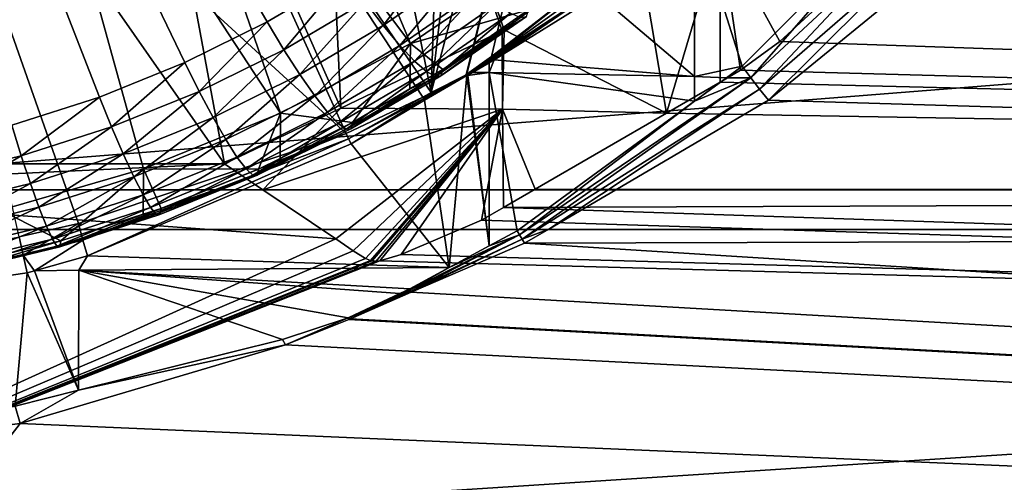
# Model space of a CAD drawing. Extents: x -850 to 850, y -465 to 0.
# Tile 34 of 125: x 10 to 38, y -435 to -422. Entities that reach past the tile are written whole.
import ezdxf

# ---------------------------------------------------------------- set-up
doc = ezdxf.new("R2010")
doc.units = 0
doc.linetypes.add('SOLIDLINE', pattern=[0])
doc.layers.add('BE3C_Lux_3440_1', color=252, linetype='SOLIDLINE')
doc.layers.add('Ueberlaufrosette_Modell_1', color=251, linetype='SOLIDLINE')

msp = doc.modelspace()

# ---------------------------------------------------------------- linework, layer by layer
at = {"layer": 'BE3C_Lux_3440_1', "color": 252}
for points in [[(22.8095, -423.285, 315.979), (21.8141, -423.792, 316.118), (36.0879, -369.766, 301.328)], [(21.8141, -423.792, 316.118), (25.1141, -395.643, 308.412), (36.0879, -369.766, 301.328)], [(22.8095, -423.285, 315.979), (36.0879, -369.766, 301.328), (22.8324, -423.267, 315.974)], [(36.0879, -369.766, 301.328), (23.5346, -422.755, 315.834), (22.8324, -423.267, 315.974)], [(36.0879, -369.766, 301.328), (26.2788, -420.628, 315.251), (23.5346, -422.755, 315.834)], [(21.8141, -423.792, 316.118), (22.5167, -401.691, 310.067), (25.1141, -395.643, 308.412)], [(155.201, -427.711, -317.378), (155.351, -400.371, -306.259), (0, -400.371, -306.33)], [(0, -427.711, -317.414), (155.201, -427.711, -317.378), (0, -400.371, -306.33)], [(18.3848, -406.885, 311.489), (22.5167, -401.691, 310.067), (21.8141, -423.792, 316.118)], [(13, -410.21, 314.991), (19.2219, -424.237, 318.832), (18.3848, -406.225, 313.901)], [(27.6646, -419.137, 317.435), (18.3848, -406.225, 313.901), (23.8984, -421.991, 318.217)], [(18.3848, -406.225, 313.901), (19.2219, -424.237, 318.832), (23.8408, -422.019, 318.224)], [(18.3848, -406.225, 313.901), (23.8408, -422.019, 318.224), (23.8984, -421.991, 318.217)], [(13, -410.87, 312.58), (18.3848, -406.885, 311.489), (21.8141, -423.792, 316.118)], [(6.72929, -412.715, 315.677), (15.8906, -425.837, 319.27), (13, -410.21, 314.991)], [(13, -410.21, 314.991), (15.8906, -425.837, 319.27), (19.2219, -424.237, 318.832)], [(13, -410.87, 312.58), (19.3732, -424.962, 316.438), (6.72929, -413.375, 313.266)], [(21.8141, -423.792, 316.118), (21.5727, -423.921, 316.153), (13, -410.87, 312.58)], [(13, -410.87, 312.58), (21.5727, -423.921, 316.153), (19.3732, -424.962, 316.438)], [(6.72929, -412.715, 315.677), (0.00404, -425.835, 319.269), (15.8906, -425.837, 319.27)], [(6.72929, -413.375, 313.266), (19.3732, -424.962, 316.438), (11.7161, -427.543, 317.145)], [(6.72929, -413.375, 313.266), (11.7161, -427.543, 317.145), (10.0122, -427.926, 317.249)], [(155.269, -414.291, -314.024), (155.202, -426.579, -319.607), (0, -426.581, -319.644)], [(0, -414.294, -314.077), (155.269, -414.291, -314.024), (0, -426.581, -319.644)], [(36.1734, -420.158, 313.844), (41.3565, -414.268, 311.367), (155.201, -427.711, 317.378)], [(155.202, -426.579, 319.607), (39.7455, -414.274, 314.087), (37.9278, -416.668, 315.059)], [(155.202, -426.579, 319.607), (37.9278, -416.668, 315.059), (36.3953, -418.081, 315.687)], [(36.3953, -418.081, 315.687), (34.9117, -419.449, 316.295), (155.202, -426.579, 319.607)], [(29.345, -423.329, 315.587), (26.6, -420.989, 315.326), (29.3468, -418.72, 314.635)], [(29.3468, -418.72, 314.635), (30.7099, -423.035, 315.319), (29.345, -423.329, 315.587)], [(29.3468, -418.72, 314.635), (34.8974, -418.855, 313.637), (30.7099, -423.035, 315.319)], [(30.96, -423.371, 315.38), (30.7099, -423.035, 315.319), (34.8974, -418.855, 313.637)], [(35.3119, -419.309, 313.634), (30.96, -423.371, 315.38), (34.8974, -418.855, 313.637)], [(28.547, -424.381, 318.57), (27.6646, -419.137, 317.435), (23.8984, -421.991, 318.217)], [(30.0795, -419.206, 317.216), (27.6646, -419.137, 317.435), (28.547, -424.381, 318.57)], [(28.547, -424.381, 318.57), (30.082, -423.491, 318.13), (30.0795, -419.206, 317.216)], [(31.7878, -422.329, 317.575), (34.9117, -419.449, 316.295), (30.0795, -419.206, 317.216)], [(30.0795, -419.206, 317.216), (30.082, -423.491, 318.13), (30.6648, -423.153, 317.963)], [(30.0795, -419.206, 317.216), (30.6648, -423.153, 317.963), (31.7878, -422.329, 317.575)], [(35.3119, -419.309, 313.634), (31.2138, -423.695, 315.474), (30.96, -423.371, 315.38)], [(35.7393, -419.746, 313.704), (31.2138, -423.695, 315.474), (35.3119, -419.309, 313.634)], [(155.202, -426.579, 319.607), (34.9117, -419.449, 316.295), (31.7878, -422.329, 317.575)], [(35.7393, -419.746, 313.704), (31.4694, -424.007, 315.601), (31.2138, -423.695, 315.474)], [(36.1734, -420.158, 313.844), (31.4694, -424.007, 315.601), (35.7393, -419.746, 313.704)], [(36.1734, -420.158, 313.844), (155.201, -427.711, 317.378), (31.4694, -424.007, 315.601)], [(26.2788, -420.628, 315.251), (23.5604, -422.788, 315.843), (23.5346, -422.755, 315.834)], [(26.2788, -420.628, 315.251), (26.386, -420.747, 315.281), (23.5604, -422.788, 315.843)], [(26.4931, -420.868, 315.306), (23.5604, -422.788, 315.843), (26.386, -420.747, 315.281)], [(23.5863, -422.822, 315.851), (23.5604, -422.788, 315.843), (26.4931, -420.868, 315.306)], [(23.6121, -422.856, 315.86), (23.5863, -422.822, 315.851), (26.4931, -420.868, 315.306)], [(26.4931, -420.868, 315.306), (26.6, -420.989, 315.326), (23.6121, -422.856, 315.86)], [(29.345, -423.329, 315.587), (23.6121, -422.856, 315.86), (26.6, -420.989, 315.326)], [(23.8549, -424.267, 318.855), (23.8408, -422.019, 318.224), (19.2219, -424.237, 318.832)], [(23.8549, -424.267, 318.855), (23.8984, -421.991, 318.217), (23.8408, -422.019, 318.224)], [(28.547, -424.381, 318.57), (23.8984, -421.991, 318.217), (23.8549, -424.267, 318.855)], [(155.202, -426.579, 319.607), (31.7878, -422.329, 317.575), (30.6648, -423.153, 317.963)], [(23.5346, -422.755, 315.834), (22.8413, -423.277, 315.977), (22.8324, -423.267, 315.974)], [(23.5346, -422.755, 315.834), (23.5604, -422.788, 315.843), (22.8413, -423.277, 315.977)], [(23.5863, -422.822, 315.851), (22.8413, -423.277, 315.977), (23.5604, -422.788, 315.843)], [(22.8503, -423.288, 315.98), (22.8413, -423.277, 315.977), (23.5863, -422.822, 315.851)], [(23.5863, -422.822, 315.851), (22.9967, -423.218, 315.96), (22.8503, -423.288, 315.98)], [(23.5863, -422.822, 315.851), (23.4705, -422.939, 315.883), (22.9967, -423.218, 315.96)], [(23.6121, -422.856, 315.86), (23.4705, -422.939, 315.883), (23.5863, -422.822, 315.851)], [(22.9967, -423.218, 315.96), (23.4705, -422.939, 315.883), (23.4704, -423.219, 315.955)], [(23.4704, -423.219, 315.955), (23.4705, -422.939, 315.883), (23.6121, -422.856, 315.86)], [(23.4704, -423.219, 315.955), (23.6121, -422.856, 315.86), (29.345, -423.329, 315.587)], [(30.7099, -423.035, 315.319), (30.2603, -423.364, 315.469), (29.345, -423.329, 315.587)], [(30.96, -423.371, 315.38), (30.2603, -423.364, 315.469), (30.7099, -423.035, 315.319)], [(22.8264, -423.305, 315.984), (21.6194, -424.004, 316.177), (22.818, -423.295, 315.982)], [(22.818, -423.295, 315.982), (21.6194, -424.004, 316.177), (21.8485, -423.851, 316.134)], [(22.8264, -423.305, 315.984), (22.3288, -428.803, 317.985), (21.6194, -424.004, 316.177)], [(21.8313, -423.822, 316.126), (21.8141, -423.792, 316.118), (22.8095, -423.285, 315.979)], [(22.8095, -423.285, 315.979), (21.8485, -423.851, 316.134), (21.8313, -423.822, 316.126)], [(22.818, -423.295, 315.982), (21.8485, -423.851, 316.134), (22.8095, -423.285, 315.979)], [(22.8349, -423.314, 315.987), (22.3288, -428.803, 317.985), (22.8264, -423.305, 315.984)], [(22.8349, -423.314, 315.987), (23.4683, -428.185, 317.673), (22.3288, -428.803, 317.985)], [(22.8324, -423.267, 315.974), (22.818, -423.295, 315.982), (22.8095, -423.285, 315.979)], [(22.8324, -423.267, 315.974), (22.8413, -423.277, 315.977), (22.818, -423.295, 315.982)], [(22.8264, -423.305, 315.984), (22.818, -423.295, 315.982), (22.8413, -423.277, 315.977)], [(22.8503, -423.288, 315.98), (22.8264, -423.305, 315.984), (22.8413, -423.277, 315.977)], [(22.8349, -423.314, 315.987), (22.8264, -423.305, 315.984), (22.8503, -423.288, 315.98)], [(22.8503, -423.288, 315.98), (22.8593, -423.298, 315.982), (22.8349, -423.314, 315.987)], [(22.8593, -423.298, 315.982), (23.4683, -428.185, 317.673), (22.8349, -423.314, 315.987)], [(22.8503, -423.288, 315.98), (22.9967, -423.218, 315.96), (22.8593, -423.298, 315.982)], [(22.9967, -423.218, 315.96), (23.4704, -423.219, 315.955), (22.8593, -423.298, 315.982)], [(22.8593, -423.298, 315.982), (23.4704, -423.219, 315.955), (23.4683, -428.185, 317.673)], [(23.4704, -423.219, 315.955), (24.2749, -427.748, 317.453), (23.4683, -428.185, 317.673)], [(29.345, -423.329, 315.587), (29.3447, -424.035, 315.772), (23.4704, -423.219, 315.955)], [(23.4704, -423.219, 315.955), (29.3447, -424.035, 315.772), (24.2749, -427.748, 317.453)], [(30.96, -423.371, 315.38), (24.4114, -427.99, 317.557), (24.3431, -427.87, 317.503)], [(30.96, -423.371, 315.38), (24.3431, -427.87, 317.503), (29.3447, -424.035, 315.772)], [(31.2138, -423.695, 315.474), (24.4114, -427.99, 317.557), (30.96, -423.371, 315.38)], [(29.345, -423.329, 315.587), (30.2603, -423.364, 315.469), (29.3447, -424.035, 315.772)], [(29.3447, -424.035, 315.772), (30.2603, -423.364, 315.469), (30.96, -423.371, 315.38)], [(30.6648, -423.153, 317.963), (30.082, -423.491, 318.13), (155.202, -426.579, 319.607)], [(155.202, -426.579, 319.607), (30.082, -423.491, 318.13), (28.547, -424.381, 318.57)], [(19.4445, -425.113, 316.482), (19.3732, -424.962, 316.438), (21.5727, -423.921, 316.153)], [(19.4445, -425.113, 316.482), (21.5727, -423.921, 316.153), (21.5961, -423.962, 316.165)], [(21.5961, -423.962, 316.165), (21.5727, -423.921, 316.153), (21.8141, -423.792, 316.118)], [(21.5961, -423.962, 316.165), (21.8141, -423.792, 316.118), (21.8313, -423.822, 316.126)], [(21.6194, -424.004, 316.177), (21.5961, -423.962, 316.165), (21.8313, -423.822, 316.126)], [(21.6194, -424.004, 316.177), (21.8313, -423.822, 316.126), (21.8485, -423.851, 316.134)], [(31.2138, -423.695, 315.474), (25.174, -427.702, 317.415), (24.4114, -427.99, 317.557)], [(31.4694, -424.007, 315.601), (25.174, -427.702, 317.415), (31.2138, -423.695, 315.474)], [(19.2219, -424.237, 318.832), (15.8906, -425.837, 319.27), (16.9897, -426.575, 319.646)], [(19.2219, -424.237, 318.832), (16.9897, -426.575, 319.646), (23.8549, -424.267, 318.855)], [(19.5158, -425.262, 316.532), (19.4445, -425.113, 316.482), (21.5961, -423.962, 316.165)], [(19.5158, -425.262, 316.532), (21.5961, -423.962, 316.165), (21.6194, -424.004, 316.177)], [(22.3288, -428.803, 317.985), (19.5158, -425.262, 316.532), (21.6194, -424.004, 316.177)], [(24.3431, -427.87, 317.503), (24.2749, -427.748, 317.453), (29.3447, -424.035, 315.772)], [(155.201, -427.711, 317.378), (25.174, -427.702, 317.415), (31.4694, -424.007, 315.601)], [(23.8549, -424.267, 318.855), (16.9897, -426.575, 319.646), (19.081, -427.977, 320.361)], [(23.8549, -424.267, 318.855), (19.081, -427.977, 320.361), (19.5793, -428.328, 320.544)], [(19.5793, -428.328, 320.544), (19.9253, -428.543, 320.657), (23.8549, -424.267, 318.855)], [(23.8549, -424.267, 318.855), (19.9253, -428.543, 320.657), (20.0754, -428.604, 320.69)], [(23.8549, -424.267, 318.855), (20.0754, -428.604, 320.69), (20.1213, -428.615, 320.695)], [(20.1213, -428.615, 320.695), (20.2381, -428.625, 320.701), (23.8549, -424.267, 318.855)], [(23.8549, -424.267, 318.855), (20.2381, -428.625, 320.701), (20.3368, -428.616, 320.696)], [(23.8549, -424.267, 318.855), (20.3368, -428.616, 320.696), (20.9481, -428.431, 320.598)], [(20.9481, -428.431, 320.598), (23.2511, -427.45, 320.087), (23.8549, -424.267, 318.855)], [(23.8549, -424.267, 318.855), (23.2511, -427.45, 320.087), (23.8821, -427.085, 319.907)], [(24.7852, -426.561, 319.648), (28.547, -424.381, 318.57), (23.8549, -424.267, 318.855)], [(23.8549, -424.267, 318.855), (23.8821, -427.085, 319.907), (24.7852, -426.561, 319.648)], [(155.202, -426.579, 319.607), (28.547, -424.381, 318.57), (24.7852, -426.561, 319.648)], [(11.8418, -428.016, 317.301), (11.7161, -427.543, 317.145), (19.3732, -424.962, 316.438)], [(11.8418, -428.016, 317.301), (19.3732, -424.962, 316.438), (19.4445, -425.113, 316.482)], [(11.9661, -428.47, 317.507), (11.8418, -428.016, 317.301), (19.4445, -425.113, 316.482)], [(11.9661, -428.47, 317.507), (19.4445, -425.113, 316.482), (19.5158, -425.262, 316.532)], [(22.3288, -428.803, 317.985), (11.9661, -428.47, 317.507), (19.5158, -425.262, 316.532)], [(0, -426.581, 319.644), (15.8906, -425.837, 319.27), (0.00404, -425.835, 319.269)], [(16.9897, -426.575, 319.646), (15.8906, -425.837, 319.27), (0, -426.581, 319.644)], [(19.081, -427.977, 320.361), (16.9897, -426.575, 319.646), (0, -426.581, 319.644)], [(0, -426.581, -319.644), (155.202, -426.579, -319.607), (0, -436.647, -325.345)], [(155.202, -426.579, -319.607), (315.377, -436.798, -325.266), (0, -436.647, -325.345)], [(0, -436.647, 325.345), (19.081, -427.977, 320.361), (0, -426.581, 319.644)], [(155.202, -426.579, 319.607), (24.7852, -426.561, 319.648), (23.8821, -427.085, 319.907)], [(23.8821, -427.085, 319.907), (315.377, -436.798, 325.266), (155.202, -426.579, 319.607)], [(23.8821, -427.085, 319.907), (23.2511, -427.45, 320.087), (315.377, -436.798, 325.266)], [(10.1302, -428.452, 317.427), (10.0122, -427.926, 317.249), (11.7161, -427.543, 317.145)], [(10.1302, -428.452, 317.427), (11.7161, -427.543, 317.145), (11.8418, -428.016, 317.301)], [(315.377, -436.798, 325.266), (23.2511, -427.45, 320.087), (20.9481, -428.431, 320.598)], [(0, -446.269, -329.18), (315.281, -446.377, -329.141), (155.201, -427.711, -317.378)], [(0, -446.269, -329.18), (155.201, -427.711, -317.378), (0, -427.711, -317.414)], [(24.3431, -427.87, 317.503), (21.2246, -429.478, 318.324), (21.2106, -429.447, 318.309)], [(24.3431, -427.87, 317.503), (21.2106, -429.447, 318.309), (22.3288, -428.803, 317.985)], [(24.4114, -427.99, 317.557), (21.2246, -429.478, 318.324), (24.3431, -427.87, 317.503)], [(22.3288, -428.803, 317.985), (23.4683, -428.185, 317.673), (24.3431, -427.87, 317.503)], [(24.3431, -427.87, 317.503), (23.4683, -428.185, 317.673), (24.2749, -427.748, 317.453)], [(25.174, -427.702, 317.415), (24.4797, -428.109, 317.615), (24.4114, -427.99, 317.557)], [(155.201, -427.711, 317.378), (24.4797, -428.109, 317.615), (25.174, -427.702, 317.415)], [(315.281, -446.377, 329.141), (24.4797, -428.109, 317.615), (155.201, -427.711, 317.378)], [(19.5793, -428.328, 320.544), (19.081, -427.977, 320.361), (0, -436.647, 325.345)], [(1.65546, -429.579, 317.754), (10.0122, -427.926, 317.249), (10.1302, -428.452, 317.427)], [(10.4508, -428.897, 317.645), (10.1302, -428.452, 317.427), (11.8418, -428.016, 317.301)], [(10.4508, -428.897, 317.645), (11.8418, -428.016, 317.301), (11.9661, -428.47, 317.507)], [(24.4114, -427.99, 317.557), (21.2386, -429.508, 318.34), (21.2246, -429.478, 318.324)], [(24.4797, -428.109, 317.615), (21.2386, -429.508, 318.34), (24.4114, -427.99, 317.557)], [(315.281, -446.377, 329.141), (21.2386, -429.508, 318.34), (24.4797, -428.109, 317.615)], [(0, -436.647, 325.345), (19.9253, -428.543, 320.657), (19.5793, -428.328, 320.544)], [(1.67868, -430.208, 318.083), (1.65546, -429.579, 317.754), (10.1302, -428.452, 317.427)], [(1.67868, -430.208, 318.083), (10.1302, -428.452, 317.427), (10.2468, -428.954, 317.664)], [(10.2468, -428.954, 317.664), (10.1302, -428.452, 317.427), (10.4508, -428.897, 317.645)], [(20.9481, -428.431, 320.598), (20.3368, -428.616, 320.696), (315.377, -436.798, 325.266)], [(0, -436.647, 325.345), (20.0754, -428.604, 320.69), (19.9253, -428.543, 320.657)], [(20.1213, -428.615, 320.695), (20.0754, -428.604, 320.69), (0, -436.647, 325.345)], [(0, -436.647, 325.345), (20.2381, -428.625, 320.701), (20.1213, -428.615, 320.695)], [(20.3368, -428.616, 320.696), (20.2381, -428.625, 320.701), (0, -436.647, 325.345)], [(315.377, -436.798, 325.266), (20.3368, -428.616, 320.696), (0, -436.647, 325.345)], [(11.7184, -428.88, 317.704), (10.4508, -428.897, 317.645), (11.9661, -428.47, 317.507)], [(11.7184, -428.88, 317.704), (11.9661, -428.47, 317.507), (22.3288, -428.803, 317.985)], [(9.89729, -432.775, 320.071), (1.67868, -430.208, 318.083), (10.2468, -428.954, 317.664)], [(9.89729, -432.775, 320.071), (10.2468, -428.954, 317.664), (11.7176, -432.32, 319.829)], [(10.2468, -428.954, 317.664), (10.4508, -428.897, 317.645), (11.7176, -432.32, 319.829)], [(11.7176, -432.32, 319.829), (10.4508, -428.897, 317.645), (11.7184, -428.88, 317.704)], [(11.7176, -432.32, 319.829), (11.7184, -428.88, 317.704), (17.556, -430.861, 319.056)], [(22.3288, -428.803, 317.985), (21.1966, -429.417, 318.294), (11.7184, -428.88, 317.704)], [(11.7184, -428.88, 317.704), (21.1966, -429.417, 318.294), (20.9095, -429.55, 318.363)], [(11.7184, -428.88, 317.704), (20.9095, -429.55, 318.363), (19.4293, -430.247, 318.731)], [(17.556, -430.861, 319.056), (11.7184, -428.88, 317.704), (19.4293, -430.247, 318.731)], [(22.3288, -428.803, 317.985), (21.2106, -429.447, 318.309), (21.1966, -429.417, 318.294)], [(20.9095, -429.55, 318.363), (20.9194, -429.572, 318.374), (19.4293, -430.247, 318.731)], [(19.4293, -430.247, 318.731), (20.9194, -429.572, 318.374), (20.9292, -429.595, 318.386)], [(19.4293, -430.247, 318.731), (20.9292, -429.595, 318.386), (19.4795, -430.232, 318.723)], [(19.4795, -430.232, 318.723), (20.9292, -429.595, 318.386), (20.939, -429.618, 318.397)], [(19.5025, -430.277, 318.747), (20.939, -429.618, 318.397), (21.2386, -429.508, 318.34)], [(19.5025, -430.277, 318.747), (21.2386, -429.508, 318.34), (315.281, -446.377, 329.141)], [(21.2106, -429.447, 318.309), (20.9095, -429.55, 318.363), (21.1966, -429.417, 318.294)], [(21.2106, -429.447, 318.309), (20.9194, -429.572, 318.374), (20.9095, -429.55, 318.363)], [(21.2246, -429.478, 318.324), (20.9194, -429.572, 318.374), (21.2106, -429.447, 318.309)], [(21.2246, -429.478, 318.324), (20.9292, -429.595, 318.386), (20.9194, -429.572, 318.374)], [(20.939, -429.618, 318.397), (20.9292, -429.595, 318.386), (21.2246, -429.478, 318.324)], [(21.2246, -429.478, 318.324), (21.2386, -429.508, 318.34), (20.939, -429.618, 318.397)], [(19.4795, -430.232, 318.723), (20.939, -429.618, 318.397), (19.5025, -430.277, 318.747)], [(17.639, -431.019, 319.146), (17.556, -430.861, 319.056), (19.4293, -430.247, 318.731)], [(17.639, -431.019, 319.146), (19.4293, -430.247, 318.731), (19.4542, -430.295, 318.757)], [(315.281, -446.377, 329.141), (17.639, -431.019, 319.146), (19.4542, -430.295, 318.757)], [(19.4542, -430.295, 318.757), (19.4293, -430.247, 318.731), (19.4795, -430.232, 318.723)], [(19.4542, -430.295, 318.757), (19.4795, -430.232, 318.723), (19.5025, -430.277, 318.747)], [(19.4542, -430.295, 318.757), (19.5025, -430.277, 318.747), (315.281, -446.377, 329.141)], [(17.639, -431.019, 319.146), (11.7176, -432.32, 319.829), (17.556, -430.861, 319.056)], [(315.281, -446.377, 329.141), (10.0468, -433.277, 320.401), (17.639, -431.019, 319.146)], [(10.0468, -433.277, 320.401), (11.7176, -432.32, 319.829), (17.639, -431.019, 319.146)], [(10.0468, -433.277, 320.401), (9.89729, -432.775, 320.071), (11.7176, -432.32, 319.829)], [(2.29749, -434.244, 320.957), (9.89729, -432.775, 320.071), (10.0468, -433.277, 320.401)], [(2.29749, -434.244, 320.957), (10.0468, -433.277, 320.401), (0, -446.269, 329.18)], [(0, -446.269, 329.18), (10.0468, -433.277, 320.401), (315.281, -446.377, 329.141)]]:
    msp.add_3dface(points, dxfattribs=at)
at = {"layer": 'Ueberlaufrosette_Modell_1', "color": 251}
for points in [[(12.3158, -423.92, 303.711), (9.80285, -424.728, 303.932), (0, -392.321, 295.061)], [(19.3761, -420.434, 302.757), (17.1162, -421.767, 303.122), (0, -392.321, 295.061)], [(0, -392.321, 295.061), (17.1162, -421.767, 303.122), (14.7583, -422.931, 303.44)], [(0, -392.321, 295.061), (14.7583, -422.931, 303.44), (12.3158, -423.92, 303.711)], [(13, -411.398, 310.651), (21.2168, -422.387, 313.659), (15.8278, -409.576, 310.152)], [(15.8278, -409.576, 310.152), (21.2168, -422.387, 313.659), (24.701, -420.026, 313.013)], [(9.94977, -412.849, 311.048), (17.4923, -424.377, 314.204), (13, -411.398, 310.651)], [(13, -411.398, 310.651), (17.4923, -424.377, 314.204), (21.2168, -422.387, 313.659)], [(9.49307, -427.159, 314.966), (13.5696, -425.973, 314.641), (9.94977, -412.849, 311.048)], [(9.94977, -412.849, 311.048), (13.5696, -425.973, 314.641), (17.4923, -424.377, 314.204)], [(19.9161, -421.192, 303.064), (22.1248, -419.657, 302.644), (20.4353, -421.87, 303.545)], [(20.4353, -421.87, 303.545), (22.1248, -419.657, 302.644), (22.7017, -420.295, 303.113)], [(24.5999, -421.423, 308.211), (24.701, -420.026, 313.013), (21.2168, -422.387, 313.659)], [(19.3761, -420.434, 302.757), (17.5932, -422.562, 303.439), (17.1162, -421.767, 303.122)], [(19.9161, -421.192, 303.064), (17.5932, -422.562, 303.439), (19.3761, -420.434, 302.757)], [(20.4353, -421.87, 303.545), (22.7017, -420.295, 303.113), (20.9139, -422.443, 304.18)], [(20.9139, -422.443, 304.18), (22.7017, -420.295, 303.113), (23.2333, -420.83, 303.739)], [(20.9139, -422.443, 304.18), (23.2333, -420.83, 303.739), (21.3333, -422.887, 304.947)], [(21.3333, -422.887, 304.947), (23.2333, -420.83, 303.739), (23.6993, -421.242, 304.496)], [(19.9161, -421.192, 303.064), (18.0519, -423.276, 303.93), (17.5932, -422.562, 303.439)], [(20.4353, -421.87, 303.545), (18.0519, -423.276, 303.93), (19.9161, -421.192, 303.064)], [(21.3333, -422.887, 304.947), (23.6993, -421.242, 304.496), (21.6776, -423.187, 305.814)], [(21.6776, -423.187, 305.814), (23.6993, -421.242, 304.496), (24.0817, -421.515, 305.357)], [(24.5999, -421.423, 308.211), (21.2168, -422.387, 313.659), (22.1441, -423.13, 308.679)], [(21.6776, -423.187, 305.814), (24.0817, -421.515, 305.357), (21.9334, -423.329, 306.75)], [(21.9334, -423.329, 306.75), (24.0817, -421.515, 305.357), (24.3659, -421.638, 306.287)], [(21.9334, -423.329, 306.75), (24.3659, -421.638, 306.287), (22.0909, -423.31, 307.717)], [(22.0909, -423.31, 307.717), (24.3659, -421.638, 306.287), (24.5409, -421.607, 307.251)], [(22.0909, -423.31, 307.717), (24.5409, -421.607, 307.251), (22.1441, -423.13, 308.679)], [(22.1441, -423.13, 308.679), (24.5409, -421.607, 307.251), (24.5999, -421.423, 308.211)], [(14.7583, -422.931, 303.44), (17.1162, -421.767, 303.122), (15.1696, -423.759, 303.767)], [(15.1696, -423.759, 303.767), (17.1162, -421.767, 303.122), (17.5932, -422.562, 303.439)], [(20.4353, -421.87, 303.545), (18.4747, -423.881, 304.574), (18.0519, -423.276, 303.93)], [(20.9139, -422.443, 304.18), (18.4747, -423.881, 304.574), (20.4353, -421.87, 303.545)], [(17.4923, -424.377, 314.204), (19.5614, -424.653, 309.096), (21.2168, -422.387, 313.659)], [(20.9139, -422.443, 304.18), (18.8452, -424.355, 305.349), (18.4747, -423.881, 304.574)], [(21.3333, -422.887, 304.947), (18.8452, -424.355, 305.349), (20.9139, -422.443, 304.18)], [(21.2168, -422.387, 313.659), (19.5614, -424.653, 309.096), (21.203, -423.685, 308.831)], [(21.2168, -422.387, 313.659), (21.203, -423.685, 308.831), (22.1441, -423.13, 308.679)], [(15.1696, -423.759, 303.767), (17.5932, -422.562, 303.439), (15.5651, -424.504, 304.266)], [(15.5651, -424.504, 304.266), (17.5932, -422.562, 303.439), (18.0519, -423.276, 303.93)], [(12.3158, -423.92, 303.711), (14.7583, -422.931, 303.44), (12.6591, -424.775, 304.045)], [(12.6591, -424.775, 304.045), (14.7583, -422.931, 303.44), (15.1696, -423.759, 303.767)], [(21.3333, -422.887, 304.947), (19.1493, -424.678, 306.223), (18.8452, -424.355, 305.349)], [(21.6776, -423.187, 305.814), (19.1493, -424.678, 306.223), (21.3333, -422.887, 304.947)], [(15.5651, -424.504, 304.266), (18.0519, -423.276, 303.93), (15.9296, -425.138, 304.918)], [(15.9296, -425.138, 304.918), (18.0519, -423.276, 303.93), (18.4747, -423.881, 304.574)], [(21.6776, -423.187, 305.814), (19.3752, -424.838, 307.163), (19.1493, -424.678, 306.223)], [(21.9334, -423.329, 306.75), (19.3752, -424.838, 307.163), (21.6776, -423.187, 305.814)], [(21.9334, -423.329, 306.75), (19.5144, -424.83, 308.133), (19.3752, -424.838, 307.163)], [(22.0909, -423.31, 307.717), (21.203, -423.685, 308.831), (19.5144, -424.83, 308.133)], [(22.0909, -423.31, 307.717), (19.5144, -424.83, 308.133), (21.9334, -423.329, 306.75)], [(22.1441, -423.13, 308.679), (21.203, -423.685, 308.831), (22.0909, -423.31, 307.717)], [(12.3158, -423.92, 303.711), (10.0761, -425.606, 304.272), (9.80285, -424.728, 303.932)], [(12.6591, -424.775, 304.045), (10.0761, -425.606, 304.272), (12.3158, -423.92, 303.711)], [(12.6591, -424.775, 304.045), (15.1696, -423.759, 303.767), (12.9891, -425.547, 304.551)], [(12.9891, -425.547, 304.551), (15.1696, -423.759, 303.767), (15.5651, -424.504, 304.266)], [(15.9296, -425.138, 304.918), (18.4747, -423.881, 304.574), (16.2491, -425.637, 305.699)], [(16.2491, -425.637, 305.699), (18.4747, -423.881, 304.574), (18.8452, -424.355, 305.349)], [(21.203, -423.685, 308.831), (19.5614, -424.653, 309.096), (19.5144, -424.83, 308.133)], [(12.9891, -425.547, 304.551), (15.5651, -424.504, 304.266), (13.2933, -426.205, 305.21)], [(13.2933, -426.205, 305.21), (15.5651, -424.504, 304.266), (15.9296, -425.138, 304.918)], [(13.5696, -425.973, 314.641), (16.8666, -425.984, 309.46), (17.4923, -424.377, 314.204)], [(16.2491, -425.637, 305.699), (18.8452, -424.355, 305.349), (16.5113, -425.98, 306.579)], [(16.5113, -425.98, 306.579), (18.8452, -424.355, 305.349), (19.1493, -424.678, 306.223)], [(17.4923, -424.377, 314.204), (16.8666, -425.984, 309.46), (17.4831, -425.679, 309.377)], [(17.4923, -424.377, 314.204), (17.4831, -425.679, 309.377), (19.5614, -424.653, 309.096)], [(7.43531, -426.245, 304.447), (9.80285, -424.728, 303.932), (10.0761, -425.606, 304.272)], [(12.6591, -424.775, 304.045), (10.3388, -426.399, 304.784), (10.0761, -425.606, 304.272)], [(12.9891, -425.547, 304.551), (10.3388, -426.399, 304.784), (12.6591, -424.775, 304.045)], [(16.5113, -425.98, 306.579), (19.1493, -424.678, 306.223), (16.7061, -426.156, 307.523)], [(16.7061, -426.156, 307.523), (19.1493, -424.678, 306.223), (19.3752, -424.838, 307.163)], [(19.5144, -424.83, 308.133), (19.5614, -424.653, 309.096), (16.8261, -426.157, 308.496)], [(16.8261, -426.157, 308.496), (19.5614, -424.653, 309.096), (17.4831, -425.679, 309.377)], [(16.7061, -426.156, 307.523), (19.3752, -424.838, 307.163), (16.8261, -426.157, 308.496)], [(16.8261, -426.157, 308.496), (19.3752, -424.838, 307.163), (19.5144, -424.83, 308.133)], [(13.2933, -426.205, 305.21), (15.9296, -425.138, 304.918), (13.5599, -426.725, 305.997)], [(13.5599, -426.725, 305.997), (15.9296, -425.138, 304.918), (16.2491, -425.637, 305.699)], [(7.43531, -426.245, 304.447), (10.0761, -425.606, 304.272), (7.62917, -427.055, 304.964)], [(7.62917, -427.055, 304.964), (10.0761, -425.606, 304.272), (10.3388, -426.399, 304.784)], [(12.9891, -425.547, 304.551), (10.5809, -427.077, 305.449), (10.3388, -426.399, 304.784)], [(13.2933, -426.205, 305.21), (10.5809, -427.077, 305.449), (12.9891, -425.547, 304.551)], [(13.5599, -426.725, 305.997), (16.2491, -425.637, 305.699), (13.7787, -427.087, 306.882)], [(13.7787, -427.087, 306.882), (16.2491, -425.637, 305.699), (16.5113, -425.98, 306.579)], [(16.8261, -426.157, 308.496), (17.4831, -425.679, 309.377), (16.8666, -425.984, 309.46)], [(11.2033, -428.037, 310.022), (13.5696, -425.973, 314.641), (9.49307, -427.159, 314.966)], [(13.2933, -426.205, 305.21), (10.7931, -427.615, 306.241), (10.5809, -427.077, 305.449)], [(13.5599, -426.725, 305.997), (10.7931, -427.615, 306.241), (13.2933, -426.205, 305.21)], [(13.5643, -427.278, 309.814), (13.5696, -425.973, 314.641), (11.2033, -428.037, 310.022)], [(13.5643, -427.278, 309.814), (14.0752, -427.114, 309.769), (13.5696, -425.973, 314.641)], [(13.5696, -425.973, 314.641), (14.0752, -427.114, 309.769), (16.8666, -425.984, 309.46)], [(13.7787, -427.087, 306.882), (16.5113, -425.98, 306.579), (13.9413, -427.276, 307.83)], [(13.9413, -427.276, 307.83), (16.5113, -425.98, 306.579), (16.7061, -426.156, 307.523)], [(13.9413, -427.276, 307.83), (16.7061, -426.156, 307.523), (14.0414, -427.285, 308.805)], [(14.0414, -427.285, 308.805), (16.7061, -426.156, 307.523), (16.8261, -426.157, 308.496)], [(14.0414, -427.285, 308.805), (16.8261, -426.157, 308.496), (14.0752, -427.114, 309.769)], [(14.0752, -427.114, 309.769), (16.8261, -426.157, 308.496), (16.8666, -425.984, 309.46)], [(7.62917, -427.055, 304.964), (10.3388, -426.399, 304.784), (7.80783, -427.749, 305.633)], [(7.80783, -427.749, 305.633), (10.3388, -426.399, 304.784), (10.5809, -427.077, 305.449)], [(13.5599, -426.725, 305.997), (10.9672, -427.99, 307.129), (10.7931, -427.615, 306.241)], [(13.7787, -427.087, 306.882), (10.9672, -427.99, 307.129), (13.5599, -426.725, 305.997)], [(7.80783, -427.749, 305.633), (10.5809, -427.077, 305.449), (7.96442, -428.3, 306.429)], [(7.96442, -428.3, 306.429), (10.5809, -427.077, 305.449), (10.7931, -427.615, 306.241)], [(11.2033, -428.037, 310.022), (9.49307, -427.159, 314.966), (9.48629, -428.453, 310.136)], [(13.7787, -427.087, 306.882), (11.0967, -428.19, 308.08), (10.9672, -427.99, 307.129)], [(13.9413, -427.276, 307.83), (11.0967, -428.19, 308.08), (13.7787, -427.087, 306.882)], [(13.9413, -427.276, 307.83), (11.1763, -428.206, 309.057), (11.0967, -428.19, 308.08)], [(14.0414, -427.285, 308.805), (11.1763, -428.206, 309.057), (13.9413, -427.276, 307.83)], [(13.5643, -427.278, 309.814), (11.2033, -428.037, 310.022), (11.1763, -428.206, 309.057)], [(14.0414, -427.285, 308.805), (13.5643, -427.278, 309.814), (11.1763, -428.206, 309.057)], [(14.0752, -427.114, 309.769), (13.5643, -427.278, 309.814), (14.0414, -427.285, 308.805)], [(7.96442, -428.3, 306.429), (10.7931, -427.615, 306.241), (8.09294, -428.687, 307.32)], [(8.09294, -428.687, 307.32), (10.7931, -427.615, 306.241), (10.9672, -427.99, 307.129)], [(8.09294, -428.687, 307.32), (10.9672, -427.99, 307.129), (8.18843, -428.894, 308.273)], [(8.18843, -428.894, 308.273), (10.9672, -427.99, 307.129), (11.0967, -428.19, 308.08)], [(11.1763, -428.206, 309.057), (11.2033, -428.037, 310.022), (8.24724, -428.915, 309.251)], [(8.24724, -428.915, 309.251), (11.2033, -428.037, 310.022), (9.48629, -428.453, 310.136)], [(8.18843, -428.894, 308.273), (11.0967, -428.19, 308.08), (8.24724, -428.915, 309.251)], [(8.24724, -428.915, 309.251), (11.0967, -428.19, 308.08), (11.1763, -428.206, 309.057)]]:
    msp.add_3dface(points, dxfattribs=at)

doc.saveas('drawing.dxf')
